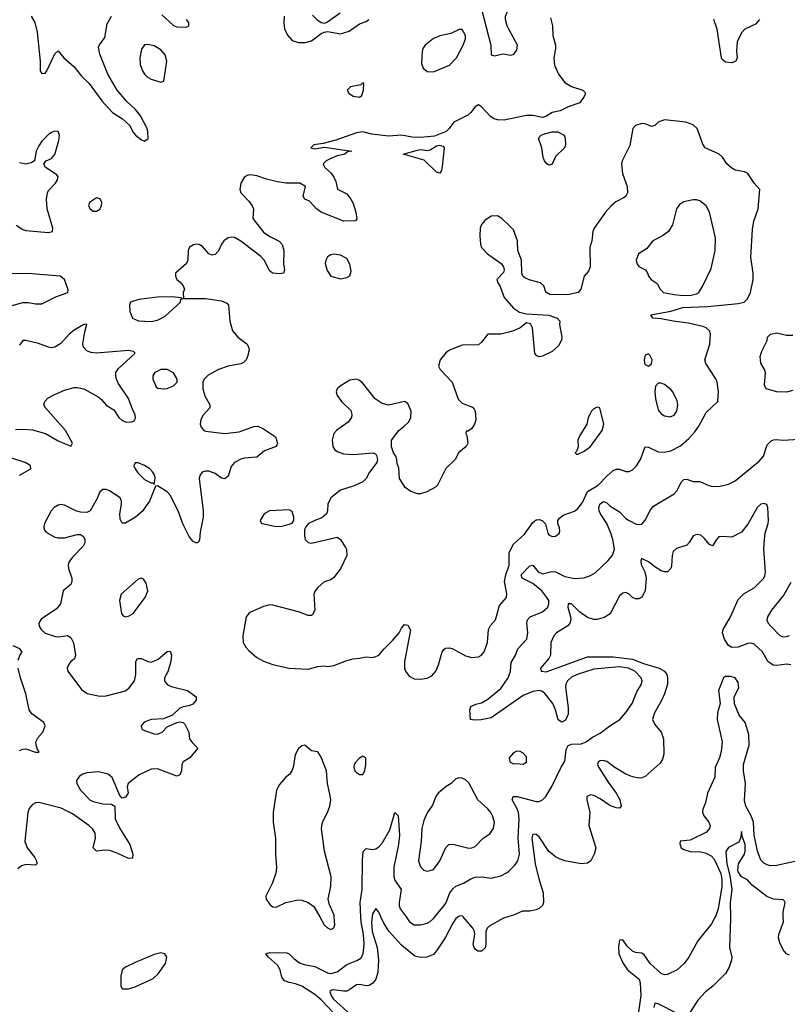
# Model space of a CAD drawing. Header units: inches. Extents: x 1603819 to 1745079, y 385938 to 533966.
# Tile 80 of 256: x 1616951 to 1621736, y 449455 to 455588. Entities that reach past the tile are written whole.
import ezdxf

# ---------------------------------------------------------------- set-up
doc = ezdxf.new("R2010")
doc.units = ezdxf.units.IN
doc.header["$MEASUREMENT"] = 0
for name, color, linetype in [('B6414', 7, 'Continuous'), ('B6415', 7, 'Continuous'), ('B6424', 7, 'Continuous'), ('B6425', 7, 'Continuous')]:
    doc.layers.add(name, color=color, linetype=linetype)

msp = doc.modelspace()

# ---------------------------------------------------------------- linework, layer by layer
at = {"layer": 'B6414', "color": 5}
for points, elevation in [([(1618938.5, 449370), (1618830, 449483.9), (1618790, 449516.2), (1618710, 449568.7), (1618670, 449583.4), (1618630.6, 449590.6), (1618602.6, 449602.6), (1618585.3, 449625.3), (1618574.5, 449670), (1618559.1, 449699.1), (1618501.6, 449750), (1618485.2, 449770), (1618510, 449778.7), (1618615.3, 449775.3), (1618630, 449770.4), (1618660.3, 449740.3), (1618694.7, 449714.7), (1618724.1, 449704.2), (1618790, 449691.6), (1618870, 449650.8), (1618890, 449647.8), (1618930, 449658.3), (1618990, 449702.9), (1619052.2, 449727.8), (1619076.6, 449743.3), (1619092.1, 449770), (1619098.3, 449830), (1619094.5, 449890), (1619080.4, 449970), (1619078.5, 450000)], 440), ([(1618821.5, 450000), (1618850, 449951), (1618870, 449931), (1618890, 449921), (1618909.1, 449930.9), (1618916, 449950), (1618912.3, 450000)], 460), ([(1619147.8, 450000), (1619144.2, 449970), (1619149.2, 449910), (1619179.2, 449810), (1619188.5, 449730), (1619184, 449656), (1619170, 449612.4), (1619151.9, 449588.1), (1619130, 449573.1), (1619110, 449570.1), (1619070, 449578.9), (1619050, 449577.2), (1619010, 449546.7), (1618990, 449538.2), (1618970, 449536.8), (1618910, 449545.4), (1618896.1, 449543.9), (1618884.9, 449535.1), (1618892, 449510), (1618906.1, 449490), (1619014.3, 449390)], 420), ([(1619685.1, 450000), (1619670, 449989.2), (1619650, 449960.2), (1619602.6, 449870), (1619550, 449788.7), (1619530, 449766), (1619488, 449750), (1619450, 449747.8), (1619415.1, 449755.1), (1619330, 449823.5), (1619252, 449912), (1619219.9, 449960.1), (1619202.6, 450000)], 420), ([(1619359.2, 450000), (1619381.3, 449970), (1619410, 449951.3), (1619450, 449951.1), (1619490, 449960.6), (1619510, 449971.2), (1619530, 449989.3), (1619538.9, 450000)], 440), ([(1619993.5, 450000), (1619967.3, 449992.7), (1619877.6, 449942.4), (1619866, 449930), (1619857.7, 449910), (1619856.4, 449830), (1619852.2, 449807.8), (1619830, 449785.5), (1619806.6, 449786.6), (1619790, 449798.8), (1619783, 449810), (1619778, 449830), (1619788.5, 449890), (1619786.7, 449910), (1619776.4, 449930), (1619716.4, 450000)], 420)]:
    msp.add_lwpolyline(points, dxfattribs=dict(at, elevation=elevation))
at = {"layer": 'B6414', "color": 5, "elevation": 460}
msp.add_lwpolyline([(1617830, 449776), (1617790, 449766.6), (1617670, 449716.2), (1617610, 449687), (1617590.6, 449670), (1617581.3, 449630), (1617582, 449570), (1617590, 449551.3), (1617630, 449552.7), (1617670, 449563.8), (1617783.2, 449616.8), (1617815.3, 449644.7), (1617860.7, 449710), (1617869.2, 449750), (1617855.3, 449770)], close=True, dxfattribs=at)
at = {"layer": 'B6415', "color": 5}
for points, elevation in [([(1619814.7, 455710), (1619887.2, 455430), (1619889.6, 455369.6), (1619910, 455363.7), (1619963.9, 455376.1), (1620000, 455369.6)], 420), ([(1618948.2, 455630), (1618870, 455573.6), (1618850, 455565.2), (1618830, 455569.3), (1618810, 455582.9), (1618777.1, 455617.1)], 440), ([(1620000, 455529.3), (1619988.7, 455550), (1619979, 455590), (1619979.7, 455610), (1619995.3, 455650), (1620000, 455654.3)], 420), ([(1617022, 455610), (1617046.2, 455570), (1617060.4, 455510), (1617079.4, 455330), (1617078.7, 455270), (1617090, 455252.3), (1617110, 455256.2), (1617121.3, 455270), (1617170, 455375.1), (1617190, 455394.5), (1617226.9, 455350), (1617290, 455294.5), (1617336.5, 455236.5), (1617384.1, 455190), (1617463.9, 455083.9), (1617530, 455009.8), (1617591.3, 454971.3), (1617637, 454930), (1617657.2, 454890), (1617673.2, 454870), (1617710, 454840.9), (1617730, 454832.7), (1617752.1, 454847.9), (1617750.3, 454889.7), (1617744.9, 454910), (1617704.6, 454990), (1617673.2, 455030), (1617618.7, 455078.7), (1617558.5, 455150), (1617501.1, 455250), (1617450, 455374), (1617443.2, 455416.8), (1617448.2, 455431.8), (1617482.6, 455477.4), (1617497.4, 455562.6), (1617523.2, 455610)], 420), ([(1617838, 455618), (1617910, 455551.5), (1617930, 455543.5), (1617990, 455542.7), (1618004.7, 455550), (1618006, 455570), (1617990.6, 455590)], 420), ([(1618599, 455610), (1618596.9, 455570), (1618601.5, 455530), (1618622.3, 455490), (1618650, 455459.5), (1618690, 455446), (1618730, 455446), (1618770, 455457.6), (1618830, 455502.8), (1618850, 455511), (1618870, 455514.8), (1618950, 455500.4), (1619004, 455516), (1619070, 455562.8), (1619110, 455578), (1619128, 455590)], 440), ([(1620000, 454969.5), (1619970, 454963.2), (1619930, 454964.4), (1619909.5, 454970), (1619886.2, 454986.2), (1619830, 455046), (1619810, 455058), (1619790, 455046), (1619763.1, 455010), (1619745.3, 454994.7), (1619658, 454950), (1619629.1, 454910), (1619608.5, 454891.5), (1619537.2, 454862.8), (1619450, 454853.7), (1619396.8, 454856.8), (1619330, 454869.5), (1619250, 454862), (1619145.4, 454874.6), (1619089.3, 454889.3), (1619050, 454884.5), (1618921.7, 454838.3), (1618843.7, 454816.3), (1618784.7, 454810), (1618766.8, 454790), (1618790, 454783.1), (1618850, 454794.8), (1619022, 454770), (1618994.9, 454765.1), (1618977.3, 454750), (1618930, 454739.7), (1618890, 454723.5), (1618860.7, 454710), (1618843.1, 454690), (1618850.5, 454670), (1618892.8, 454632.8), (1618910, 454606.8), (1618920.9, 454580.9), (1618932.4, 454532.4), (1618990, 454503.1), (1619016, 454470), (1619030, 454444), (1619047.4, 454390), (1619052.4, 454347.6), (1619043.5, 454336.5), (1618970, 454333.3), (1618829.4, 454390), (1618802, 454410), (1618757.1, 454457.1), (1618729.2, 454470), (1618718.4, 454490), (1618733.2, 454550), (1618698, 454570), (1618610, 454571.2), (1618558, 454578), (1618490, 454594.8), (1618430, 454615.6), (1618390, 454622), (1618370, 454618), (1618350, 454605.1), (1618328.7, 454570), (1618322.4, 454530), (1618329, 454509), (1618378.6, 454458.6), (1618400.4, 454430), (1618408.4, 454410), (1618403.8, 454350), (1618470, 454265.7), (1618510, 454237), (1618568.5, 454208.5), (1618588.1, 454188.1), (1618597.1, 454150), (1618596.4, 454070), (1618602, 454030), (1618596, 454010), (1618570, 454005.6), (1618530, 454009.7), (1618517.5, 454017.5), (1618505.2, 454030), (1618475.1, 454090), (1618453.5, 454113.5), (1618330, 454208.5), (1618290, 454230.9), (1618270, 454233.5), (1618250, 454229.6), (1618223.8, 454210), (1618208.4, 454190), (1618190, 454149), (1618170, 454125.2), (1618150, 454122.7), (1618130, 454129.3), (1618090, 454175.1), (1618070, 454187.3), (1618050, 454189.6), (1618034.2, 454185.8), (1618010, 454172.3), (1618000.7, 454150), (1617998.8, 454090), (1617991, 454070), (1617922, 454010), (1617922, 453990), (1617931.3, 453970), (1617950, 453956), (1617970, 453931.3), (1617978.8, 453910), (1617971, 453890), (1617972.7, 453852.7), (1618110, 453851.4), (1618210, 453837.6), (1618242.4, 453822.4), (1618253.4, 453810), (1618260.3, 453710), (1618277.1, 453650), (1618310.6, 453610), (1618366, 453570), (1618378.3, 453550), (1618380.8, 453530), (1618371.1, 453490), (1618362, 453470), (1618347, 453453), (1618330, 453444.8), (1618250, 453429.9), (1618190.8, 453409.2), (1618125.9, 453374.1), (1618101.1, 453350), (1618093.1, 453330), (1618093.7, 453290), (1618105.1, 453245.1), (1618135.5, 453190), (1618136.3, 453170), (1618095.4, 453124.6), (1618081.2, 453098.8), (1618075.8, 453070), (1618082, 453050), (1618099.3, 453030), (1618110, 453025.4), (1618230, 453010.2), (1618318.4, 453021.6), (1618410, 453055.3), (1618435.8, 453055.8), (1618470, 453039.1), (1618546, 452990), (1618558, 452950), (1618550.7, 452930), (1618476.9, 452903.1), (1618430, 452862.9), (1618350, 452856.3), (1618330, 452851.2), (1618290.6, 452830), (1618270, 452806), (1618250, 452746), (1618230, 452729.6), (1618210, 452733.6), (1618170, 452761.1), (1618130, 452777.2), (1618110, 452776.9), (1618088.2, 452770), (1618074, 452750), (1618070.3, 452729.7), (1618094.7, 452530), (1618093.8, 452490), (1618075.8, 452395.8), (1618071.8, 452348.2), (1618064.9, 452335.1), (1618052.7, 452327.3), (1618030, 452339.5), (1618006.9, 452370), (1617968.5, 452448.5), (1617938.2, 452530), (1617890, 452626), (1617870, 452646.9), (1617810, 452684), (1617798, 452682), (1617760.7, 452590), (1617714.8, 452525.2), (1617672.4, 452490), (1617610, 452453.3), (1617590, 452452.3), (1617577.5, 452477.5), (1617574.5, 452510), (1617586.6, 452570), (1617586.2, 452590), (1617577.2, 452610), (1617510, 452654), (1617490, 452661.5), (1617470, 452662), (1617451.5, 452648.5), (1617433.7, 452606.3), (1617390, 452529.6), (1617370, 452519.1), (1617330, 452520.3), (1617306.1, 452526.2), (1617230, 452565.5), (1617210, 452568), (1617190, 452563.8), (1617165.3, 452550), (1617146.3, 452530), (1617104.9, 452450), (1617101.1, 452430), (1617104.4, 452410), (1617116.5, 452396.5), (1617170, 452365.8), (1617190, 452361.2), (1617230, 452361.5), (1617310, 452381.7), (1617330, 452382.4), (1617348.8, 452368.8), (1617357.6, 452350), (1617357, 452330), (1617347.2, 452310), (1617279.4, 452240.6), (1617258.2, 452210), (1617253.2, 452190), (1617254.4, 452170), (1617276.1, 452110), (1617276.9, 452090), (1617270, 452069.6), (1617223, 452030), (1617205.7, 451950), (1617181.4, 451918.6), (1617085.5, 451854.5), (1617070.6, 451830), (1617073, 451810), (1617084.4, 451790), (1617110, 451767.4), (1617174.5, 451745.5), (1617196.1, 451743.9), (1617250, 451753), (1617270, 451740.7), (1617286.5, 451706.5), (1617298.7, 451630), (1617292.8, 451607.2), (1617269.1, 451590.9), (1617254.4, 451570), (1617248, 451550), (1617250.5, 451530), (1617336.3, 451416.3), (1617371.7, 451391.7), (1617450, 451374.3), (1617490, 451377.1), (1617610, 451408.4), (1617633.6, 451426.4), (1617666.9, 451470), (1617675.4, 451510), (1617674.5, 451590), (1617686, 451610), (1617710, 451610.4), (1617750, 451591.7), (1617770, 451587.6), (1617782, 451590), (1617814.8, 451605.2), (1617870, 451653), (1617890, 451654.8), (1617897.1, 451630), (1617892.9, 451590), (1617873.7, 451526.3), (1617853.4, 451490), (1617853.4, 451470), (1617870, 451448), (1617895.8, 451435.8), (1617998, 451410), (1618051.3, 451370), (1618051, 451350), (1618030, 451325.2), (1618005.5, 451314.5), (1617970, 451309.4), (1617950, 451299.5), (1617903.4, 451256.6), (1617846.7, 451233.3), (1617770, 451229.7), (1617726.8, 451213.2), (1617708.5, 451190), (1617713.4, 451170), (1617730, 451160.3), (1617790, 451139.5), (1617810, 451137.6), (1617839.3, 451150), (1617870, 451182.8), (1617930, 451211), (1617950, 451216), (1617970, 451210.8), (1617979.9, 451199.9), (1618006, 451150), (1618010.4, 451110), (1618025.3, 451085.3), (1618061, 451050), (1618010.7, 450990), (1617970, 450966), (1617962.6, 450950), (1617960.3, 450910), (1617950, 450884.2), (1617930, 450875.8), (1617810, 450922), (1617770, 450921.1), (1617695.3, 450884.7), (1617628, 450830), (1617621.6, 450810), (1617627.3, 450770), (1617610, 450745.2), (1617590, 450739), (1617576, 450756), (1617528.5, 450868.5), (1617502.7, 450890), (1617442.8, 450902.8), (1617370, 450898.1), (1617345.7, 450890), (1617323.8, 450876.2), (1617305.4, 450850), (1617306.7, 450830), (1617330, 450790.3), (1617390, 450727.8), (1617410, 450718.3), (1617470, 450704.4), (1617522.8, 450702.8), (1617544.7, 450690), (1617546, 450610), (1617574.9, 450550), (1617637.1, 450450), (1617657.3, 450390), (1617653.7, 450366.3), (1617630, 450362.7), (1617557.7, 450397.7), (1617510, 450414), (1617484.1, 450415.9), (1617429.5, 450409.5), (1617409.5, 450430), (1617424.7, 450490), (1617422, 450522), (1617407.4, 450547.4), (1617382.9, 450570), (1617280.9, 450640.9), (1617210, 450677), (1617070, 450713.4), (1617050, 450711.4), (1617030, 450700.9), (1617010, 450675.6), (1617002.7, 450650), (1616983.8, 450470), (1616997.1, 450430), (1617044.9, 450370), (1617055.8, 450350), (1617057.6, 450330), (1617050, 450323), (1616990, 450325.7), (1616961.4, 450318.6), (1616939.8, 450300.2)], 440), ([(1616930, 454309.6), (1616970, 454282.4), (1616990, 454275.1), (1617130, 454263.1), (1617155.5, 454270), (1617158, 454290), (1617122.5, 454410), (1617118.4, 454470), (1617123.7, 454510), (1617130, 454525.1), (1617174, 454570), (1617187.6, 454590), (1617190.5, 454610), (1617183.1, 454623.1), (1617110.8, 454670), (1617101, 454690), (1617116, 454710), (1617150, 454724), (1617171.2, 454748.8), (1617195.1, 454835.1), (1617199.1, 454870), (1617191.2, 454891.2), (1617170, 454893.4), (1617150, 454885.5), (1617128.5, 454871.5), (1617090, 454832.7), (1617070, 454803.7), (1617054.6, 454770), (1617042.7, 454710), (1617022.6, 454697.4), (1616990, 454688.9), (1616950, 454696.1)], 420), ([(1620000, 454308.5), (1619957.2, 454350), (1619930, 454367), (1619890, 454364.5), (1619850, 454337), (1619830, 454312.7), (1619820.4, 454290), (1619818.4, 454241.6), (1619823.7, 454190), (1619830.3, 454170.3), (1619867.3, 454130), (1619951.3, 454070), (1619966, 454050), (1619971, 454030), (1619966.4, 454013.6), (1619926, 453970), (1619931, 453950), (1619946.8, 453926.8), (1619970, 453858), (1620000, 453824.7)], 460), ([(1616890, 453804.8), (1616970, 453827.7), (1617006.5, 453826.5), (1617050, 453818.2), (1617090, 453818), (1617176.8, 453863.2), (1617250.8, 453890), (1617253.7, 453906.3), (1617230.6, 453970), (1617204, 453990), (1617026, 454006), (1616830, 454007.5)], 420), ([(1616924.1, 453035.9), (1616970, 453038.5), (1617030, 453034.6), (1617111.7, 453011.7), (1617190, 452965.9), (1617270, 452932.7), (1617279.5, 452950), (1617235.9, 453030), (1617112.2, 453170), (1617102.4, 453190), (1617107.9, 453210), (1617127.1, 453230), (1617159, 453250), (1617230, 453281.6), (1617290, 453297.5), (1617310, 453298.5), (1617350, 453289.9), (1617440.2, 453240.2), (1617462.1, 453222.1), (1617490, 453188.2), (1617538.5, 453158.5), (1617570, 453109.7), (1617590, 453091.6), (1617617.5, 453082.5), (1617650, 453082.7), (1617664.7, 453090), (1617673.7, 453106.3), (1617670.7, 453130), (1617655.8, 453155.8), (1617630, 453228), (1617565.1, 453325.1), (1617553.7, 453350), (1617550.2, 453370), (1617551.1, 453390), (1617565.4, 453414.6), (1617670.6, 453510.6), (1617661.4, 453521.4), (1617628.9, 453528.9), (1617430, 453512.3), (1617394.9, 453514.9), (1617370, 453525.4), (1617349.5, 453549.5), (1617345.4, 453570), (1617356.7, 453643.3), (1617370, 453691.3), (1617350, 453690.5), (1617290, 453654.9), (1617259.7, 453630), (1617208.1, 453571.9), (1617170, 453548.7), (1617150, 453545.3), (1617130, 453548.4), (1617068.9, 453571.1), (1616990, 453591), (1616970, 453591), (1616950, 453561)], 420), ([(1620000, 453642.1), (1619950, 453629.5), (1619870, 453629), (1619830, 453579), (1619810, 453564), (1619710, 453560.9), (1619630.6, 453529.4), (1619607.1, 453512.9), (1619571.1, 453468.9), (1619561, 453430), (1619571, 453410), (1619647.7, 453330), (1619684.7, 453224.7), (1619710, 453200.7), (1619774, 453174), (1619783.5, 453163.5), (1619791, 453150), (1619795.3, 453095.3), (1619786.8, 453070), (1619770, 453042), (1619746, 453026), (1619734, 453026), (1619732, 453010), (1619739.1, 452999.1), (1619744.9, 452950), (1619734.8, 452930), (1619687.9, 452892.1), (1619664.7, 452850), (1619606.4, 452793.6), (1619556, 452690), (1619543.5, 452676.5), (1619488.4, 452648.4), (1619450, 452635.3), (1619430, 452635.3), (1619389.3, 452649.3), (1619353.6, 452673.6), (1619319, 452730), (1619314.6, 452794.6), (1619303.1, 452823.1), (1619302, 452850), (1619295.3, 452870), (1619282, 452890), (1619268.9, 452928.9), (1619268.9, 452968.9), (1619314, 453030), (1619346.2, 453053.8), (1619375.8, 453084.2), (1619389.6, 453110), (1619391.1, 453150), (1619370, 453197.2), (1619349.3, 453209.3), (1619250, 453186.6), (1619210, 453197), (1619167.8, 453227.8), (1619087.2, 453327.2), (1619070, 453341.2), (1619050, 453349.2), (1619010, 453342.7), (1618954, 453310), (1618930.5, 453290), (1618924.4, 453270), (1618930, 453246.8), (1618958, 453210), (1619014.9, 453154.9), (1619021.6, 453130), (1619018.4, 453110), (1618998, 453082), (1618927.3, 453032.7), (1618908.7, 453011.3), (1618899.5, 452970), (1618902, 452930), (1618915.3, 452910), (1618930, 452898.3), (1618970, 452883.9), (1619030, 452880.3), (1619154, 452890), (1619170, 452882), (1619174.4, 452874.4), (1619181, 452850), (1619178, 452830), (1619131, 452770), (1619110.7, 452730), (1619090.3, 452709.7), (1619035.8, 452684.2), (1618950, 452658), (1618890, 452609.4), (1618872.2, 452570), (1618870.4, 452530), (1618863, 452510), (1618834.9, 452485.1), (1618790, 452469.6), (1618750.4, 452449.6), (1618734, 452430), (1618726.8, 452413.2), (1618726.4, 452373.6), (1618731.3, 452350), (1618750, 452331.3), (1618770, 452327.7), (1618930, 452364.7), (1618951.1, 452351.1), (1618981.4, 452301.4), (1618987.7, 452287.7), (1618990.6, 452250), (1618950, 452168.7), (1618910, 452114), (1618890, 452099.3), (1618850, 452086), (1618810, 452052.3), (1618793, 452030), (1618783.8, 452010), (1618790.4, 451910), (1618777.1, 451882.9), (1618770, 451877.2), (1618750, 451878), (1618690, 451899.7), (1618530, 451941.3), (1618510, 451943), (1618470, 451933.5), (1618390, 451897.7), (1618378.4, 451890), (1618363.6, 451870), (1618342.4, 451750), (1618344.9, 451710), (1618359.9, 451679.9), (1618378.6, 451658.6), (1618430, 451616.5), (1618470, 451593.4), (1618530, 451572.4), (1618628.6, 451548.6), (1618750, 451542.8), (1618810, 451558.8), (1618850, 451562.8), (1618870, 451558.8), (1618910, 451564.9), (1618990, 451598), (1619030, 451607.3), (1619070, 451610.7), (1619110, 451620.7), (1619150, 451616), (1619170, 451621), (1619190, 451631), (1619222.7, 451670), (1619277, 451723), (1619316, 451770), (1619330, 451798), (1619350, 451821), (1619370, 451818), (1619386.8, 451786.8), (1619349.4, 451590.6), (1619350.2, 451550.2), (1619356.5, 451530), (1619379, 451499), (1619410, 451482.8), (1619450, 451480.7), (1619490, 451486), (1619519.5, 451500.5), (1619544.7, 451530), (1619562.2, 451570), (1619584.2, 451650), (1619594.1, 451665.8), (1619605.7, 451674.3), (1619630, 451675.6), (1619650, 451669), (1619730, 451625.8), (1619770, 451615.3), (1619810, 451618.9), (1619830.7, 451629.3), (1619846.6, 451650), (1619866.4, 451710), (1619872.6, 451790), (1619885.6, 451814.4), (1619916.9, 451850), (1619941.4, 451938.6), (1619986.3, 451990), (1619988.4, 452011.6), (1619973.8, 452090), (1619980.6, 452130), (1620000, 452185.5)], 460), ([(1616949.6, 452750.4), (1617021.6, 452790), (1617019.5, 452810), (1617010, 452816.1), (1616985.5, 452830), (1616890, 452860.6)], 420), ([(1616941.6, 451598.4), (1616952.2, 451627.8), (1616966.7, 451650), (1616952.7, 451670), (1616910, 451688.6)], 420), ([(1616950, 451036.3), (1616970, 451045.7), (1616990, 451047.1), (1617050, 451026.3), (1617070, 451026), (1617072.4, 451030), (1617062.4, 451042.4), (1617052.9, 451070), (1617052.6, 451090), (1617064.1, 451115.9), (1617094.4, 451150), (1617110.7, 451190), (1617102, 451210), (1617025.8, 451265.8), (1617010.7, 451290.7), (1616989.6, 451390), (1616956.5, 451490), (1616942.4, 451550)], 420), ([(1620000, 451316.4), (1619890, 451239.8), (1619827.7, 451227.7), (1619785.4, 451225.4), (1619762, 451230), (1619757, 451290), (1619763.7, 451310), (1619794.5, 451325.5), (1619830, 451334.2), (1619870, 451356.1), (1619950, 451422.7), (1619996.5, 451490), (1620000, 451499.4)], 440), ([(1618912.3, 450000), (1618911.6, 450010), (1618880.5, 450080.5), (1618873.6, 450110), (1618890, 450192), (1618892, 450250), (1618851.1, 450410), (1618832.8, 450550), (1618837.6, 450590), (1618870, 450650.5), (1618885.1, 450690), (1618889.7, 450729.7), (1618885.2, 450765.2), (1618869.7, 450830), (1618863.7, 450910), (1618830, 450995.3), (1618810, 451028.7), (1618770, 451034), (1618729, 451069), (1618710, 451066), (1618690, 451049.2), (1618668.4, 451010), (1618656.4, 450930), (1618648.4, 450910), (1618634.4, 450890), (1618609.2, 450870.8), (1618570, 450825.6), (1618551.6, 450790), (1618531.6, 450650), (1618532, 450590), (1618545.7, 450490), (1618545.3, 450390), (1618552.1, 450307.9), (1618546.9, 450273.1), (1618526.9, 450213.1), (1618486, 450130), (1618488.2, 450110), (1618510, 450077.3), (1618530, 450062), (1618550, 450060.7), (1618609.7, 450090.4), (1618686, 450106), (1618710, 450103.8), (1618750, 450090.4), (1618784.2, 450064.2), (1618821.5, 450000)], 460), ([(1619078.5, 450000), (1619072.8, 450090), (1619085, 450170), (1619087, 450353), (1619092.8, 450407.2), (1619110, 450426), (1619150, 450420.7), (1619170, 450423.5), (1619190, 450436.2), (1619210, 450459.7), (1619257.7, 450542.3), (1619290, 450650.7), (1619310.2, 450630.2), (1619318.5, 450510), (1619311.9, 450450), (1619283.4, 450310), (1619283.4, 450250), (1619290, 450227.8), (1619328.4, 450170), (1619315.9, 450090), (1619315.8, 450070), (1619322.3, 450050), (1619359.2, 450000)], 440), ([(1619538.9, 450000), (1619596.8, 450070), (1619610, 450090.3), (1619632.8, 450150), (1619650, 450175.2), (1619670, 450191.3), (1619717, 450210), (1619762.7, 450237.3), (1619790, 450246.4), (1619829.1, 450249.1), (1619890, 450240.9), (1619950, 450255.6), (1619990, 450275.8), (1620000, 450285.7)], 440), ([(1619202.6, 450000), (1619190, 450028.9), (1619170, 450052.2), (1619150, 450018.4), (1619147.8, 450000)], 420), ([(1619716.4, 450000), (1619710, 450007.4), (1619690, 450003.5), (1619685.1, 450000)], 420), ([(1620000, 450001.8), (1619993.5, 450000)], 420)]:
    msp.add_lwpolyline(points, dxfattribs=dict(at, elevation=elevation))
for points, elevation in [([(1619690, 455527.8), (1619638, 455502), (1619570, 455488.7), (1619530, 455472.1), (1619478.9, 455430), (1619464, 455410), (1619458.9, 455390), (1619456.2, 455316.2), (1619466.1, 455286.1), (1619490, 455264.9), (1619530, 455264.4), (1619630, 455304.6), (1619674.7, 455350), (1619715.3, 455430), (1619729.7, 455470), (1619729.7, 455490), (1619710, 455527)], 440), ([(1617750, 455434.7), (1617728.9, 455431.1), (1617710, 455404), (1617700.3, 455350), (1617702.6, 455310), (1617716.4, 455270), (1617729, 455249), (1617747.7, 455230), (1617770, 455217.1), (1617830, 455198.8), (1617850, 455204.7), (1617867.6, 455330), (1617857.6, 455370), (1617830, 455400.7), (1617790, 455425.6)], 440), ([(1619090, 455195.3), (1619076.9, 455183.1), (1619014, 455170), (1618992, 455150), (1619002, 455130), (1619030, 455111.3), (1619070, 455106), (1619083.1, 455116.9), (1619094, 455150), (1619095.3, 455190)], 440), ([(1619570, 454633.2), (1619550, 454639.5), (1619473.1, 454713.1), (1619342, 454750), (1619430, 454776.5), (1619450, 454779), (1619490, 454774), (1619510, 454777.4), (1619550, 454802.7), (1619566.6, 454806.6), (1619590, 454801.6), (1619596.5, 454790), (1619585.1, 454674.9), (1619580.5, 454650)], 440), ([(1617430, 454479), (1617386.8, 454450), (1617381, 454430), (1617391.3, 454410), (1617410, 454396), (1617430, 454394.8), (1617450, 454407.3), (1617461.2, 454430), (1617464, 454450), (1617453.2, 454473.2)], 440), ([(1618910, 454128.2), (1618890, 454124.7), (1618870, 454111.6), (1618858.7, 454090), (1618856, 454070), (1618867.2, 454027.2), (1618890, 453990.6), (1618950, 453975.2), (1618990, 453982.3), (1619010, 453994), (1619017.7, 454022.3), (1619010, 454065.2), (1618990, 454100.5), (1618950, 454121.1)], 460), ([(1617902.6, 453862.6), (1617810, 453861), (1617693.5, 453846.5), (1617640.9, 453830), (1617635.3, 453810), (1617637, 453770), (1617654, 453730), (1617691.8, 453711.8), (1617770, 453708.1), (1617810, 453716.9), (1617857.9, 453742.1), (1617953.2, 453830), (1617955.3, 453844.7), (1617966, 453850), (1617956.4, 453856.4)], 440), ([(1617870, 453409.7), (1617830, 453409.6), (1617794, 453390), (1617780.5, 453370), (1617780.5, 453350), (1617802.6, 453302.6), (1617812.7, 453292.7), (1617850, 453288.4), (1617870, 453290.4), (1617910, 453308.4), (1617932, 453330), (1617933.3, 453350), (1617910, 453389.6)], 440), ([(1617670, 452829), (1617662.4, 452810), (1617670.4, 452790), (1617690, 452763.7), (1617730, 452724.9), (1617770, 452704), (1617783.6, 452703.6), (1617790, 452694), (1617796.2, 452730), (1617792.8, 452750), (1617781.3, 452770), (1617761.3, 452790), (1617730, 452810.7), (1617690, 452827.6)], 440), ([(1618630, 452535.3), (1618509.1, 452529.1), (1618474, 452510), (1618450.8, 452470), (1618455.3, 452455.3), (1618462, 452450), (1618550, 452430.7), (1618586.3, 452433.7), (1618630, 452446.8), (1618650, 452452), (1618659, 452470), (1618659, 452490), (1618650, 452526)], 460), ([(1617710, 452109.3), (1617690, 452103.7), (1617584, 452010), (1617573.4, 451970), (1617586.4, 451890), (1617596.1, 451876.1), (1617610, 451868.9), (1617630, 451872.2), (1617658.7, 451890), (1617732.8, 451990), (1617749.6, 452030), (1617739.1, 452079.1), (1617723.7, 452103.7)], 460), ([(1619090, 451002), (1619070, 450988.7), (1619041.4, 450958.6), (1619036, 450950), (1619034.8, 450930), (1619040.7, 450910), (1619050, 450898.8), (1619070, 450887.3), (1619090, 450886.8), (1619102.7, 450910), (1619109.2, 450950), (1619108, 450990)], 460), ([(1619690, 450866), (1619670, 450859), (1619640.7, 450830), (1619610, 450811.3), (1619560.3, 450770), (1619545.2, 450750), (1619523.8, 450696.2), (1619490, 450647.3), (1619470, 450601.2), (1619458.3, 450550), (1619454.4, 450470), (1619438, 450350), (1619450, 450310.8), (1619470, 450290.7), (1619490, 450285.5), (1619510, 450288), (1619530, 450295.5), (1619550, 450320.5), (1619569.6, 450350), (1619607.5, 450432.5), (1619626, 450450), (1619650, 450453.1), (1619750, 450429), (1619770, 450430.3), (1619790, 450439), (1619839.7, 450490), (1619882.6, 450517.4), (1619903.8, 450550), (1619909.8, 450590), (1619898.2, 450630), (1619887.4, 450650), (1619870, 450673.7), (1619807.6, 450730), (1619750, 450834.5), (1619730, 450854), (1619710, 450863.7)], 460)]:
    msp.add_lwpolyline(points, close=True, dxfattribs=dict(at, elevation=elevation))
at = {"layer": 'B6424', "color": 5}
for points, elevation in [([(1621286.5, 450000), (1621262.8, 449957.2), (1621178.3, 449850), (1621122, 449750), (1621092.9, 449710), (1621050, 449670.2), (1620990, 449642), (1620970, 449639.6), (1620950, 449646.9), (1620881.3, 449710), (1620843.7, 449763.7), (1620830, 449773.8), (1620790, 449779.2), (1620770, 449787.1), (1620737.6, 449817.6), (1620710, 449858), (1620690, 449854), (1620684, 449816), (1620686.3, 449770), (1620710, 449712.9), (1620740.4, 449670), (1620812.4, 449612.4), (1620819.7, 449590), (1620821.8, 449510), (1620809.3, 449409.2)], 380), ([(1621382.3, 450000), (1621382.6, 449990), (1621375.1, 449810), (1621389.8, 449749.8), (1621388.9, 449730), (1621373.5, 449686.5), (1621350, 449647.6), (1621270.6, 449569.4), (1621226, 449534), (1621179, 449481), (1621130, 449406.7)], 360), ([(1621750, 449760.7), (1621730, 449769.4), (1621710, 449794.9), (1621690, 449839.1), (1621681.8, 449870), (1621682.2, 449890), (1621712.4, 449970), (1621710.8, 450000)], 360), ([(1621050, 449398.9), (1620930, 449457.6), (1620910, 449462.4), (1620903.5, 449436.5)], 360)]:
    msp.add_lwpolyline(points, dxfattribs=dict(at, elevation=elevation))
at = {"layer": 'B6425', "color": 5}
for points, elevation in [([(1620260.7, 455600.7), (1620272.3, 455550), (1620273.4, 455490), (1620291, 455430), (1620291.7, 455408.3), (1620280.7, 455350), (1620284.8, 455304.8), (1620308.9, 455250), (1620350, 455198), (1620390, 455171.5), (1620461, 455150), (1620475.8, 455135.8), (1620478, 455130), (1620470.4, 455110), (1620442, 455070), (1620370, 455045.4), (1620319, 455021), (1620270, 455009.9), (1620230, 454986), (1620210, 454980.2), (1620150, 454992.3), (1620110, 454992.5), (1620000, 454969.5)], 440), ([(1621563.1, 455590), (1621538.4, 455561.6), (1621470.6, 455530), (1621450, 455506), (1621423.7, 455450), (1621419.3, 455390), (1621424, 455350), (1621416, 455330), (1621390, 455319.5), (1621350, 455323.5), (1621330, 455340.5), (1621325.3, 455350), (1621299.3, 455530), (1621277.7, 455590)], 440), ([(1620000, 455369.6), (1620010, 455367.8), (1620030, 455372), (1620050, 455399), (1620054, 455430), (1620000, 455529.3)], 420), ([(1620000, 452185.5), (1620001.6, 452190), (1620002, 452270), (1620030, 452320.9), (1620097.1, 452382.9), (1620150, 452457.3), (1620170, 452473), (1620190, 452475.5), (1620208.1, 452468.1), (1620228.1, 452448.1), (1620243.8, 452390), (1620250, 452380.7), (1620270, 452368.7), (1620290, 452370.7), (1620312.9, 452387.1), (1620318, 452402), (1620316, 452424), (1620306, 452450), (1620306, 452470), (1620315.4, 452484.6), (1620338.7, 452501.3), (1620410, 452527.3), (1620430, 452543.9), (1620458.7, 452581.3), (1620490.8, 452650), (1620557.8, 452690), (1620610, 452745), (1620650, 452779.6), (1620670, 452789.1), (1620690, 452787.9), (1620730, 452773.4), (1620750, 452774.7), (1620770, 452784.7), (1620795.6, 452810), (1620821, 452850), (1620850, 452927.3), (1620870, 452924.9), (1620930, 452897.1), (1620970, 452893.7), (1621010, 452902.9), (1621070, 452934.7), (1621121.1, 452978.9), (1621159, 453021), (1621183.5, 453056.5), (1621230, 453142.4), (1621302.7, 453210), (1621307.6, 453270), (1621298.9, 453330), (1621290, 453351.8), (1621227.4, 453447.4), (1621222.2, 453470), (1621252.9, 453567.1), (1621256.4, 453630), (1621249.9, 453650), (1621230, 453669.9), (1621210, 453678), (1621118.5, 453698.5), (1621025.2, 453710), (1620950, 453725.8), (1620898, 453730), (1620886, 453750), (1621010, 453773.4), (1621084.9, 453795.1), (1621239, 453801), (1621430, 453820.8), (1621467.6, 453830), (1621488.6, 453850), (1621507, 453890), (1621523.9, 453970), (1621522.7, 454010), (1621507.8, 454110), (1621518.4, 454281.6), (1621527.3, 454332.7), (1621554, 454410), (1621564, 454530), (1621529, 454570), (1621489.3, 454630), (1621470, 454641.6), (1621410, 454651.3), (1621390, 454663.1), (1621359.7, 454690), (1621332.2, 454732.2), (1621310.6, 454750.6), (1621223.7, 454790), (1621210, 454813.2), (1621174.6, 454910), (1621150, 454934.2), (1621104, 454950), (1620970, 454964.4), (1620930.2, 454950), (1620910, 454929.7), (1620890, 454923.5), (1620850, 454940.2), (1620830, 454941.6), (1620790.4, 454930), (1620773.1, 454910), (1620754.6, 454805.4), (1620706, 454710), (1620703, 454690), (1620708.7, 454630), (1620737.3, 454550), (1620739.6, 454510), (1620730.2, 454489.8), (1620719.7, 454480.3), (1620666.9, 454453.1), (1620637.1, 454430), (1620601.6, 454390), (1620531.8, 454290), (1620523.1, 454270), (1620517.4, 454210), (1620504.4, 454170), (1620507.6, 454050), (1620497.2, 454022.8), (1620468.9, 453990), (1620448.4, 453910), (1620431.3, 453888.7), (1620365.5, 453874.5), (1620256.2, 453876.2), (1620231.6, 453891.6), (1620217.6, 453930), (1620198.4, 453950), (1620127.4, 453967.4), (1620099.7, 453979.8), (1620087, 453990), (1620080.7, 454010), (1620078, 454090), (1620056.3, 454150), (1620055.1, 454210), (1620030, 454279.3), (1620000, 454308.5)], 460), ([(1620000, 453824.7), (1620030, 453791.3), (1620067.1, 453767.1), (1620110, 453757.3), (1620250, 453748.5), (1620301, 453730), (1620317.3, 453710), (1620316.3, 453690), (1620330.4, 453610), (1620328.3, 453591.7), (1620310, 453558), (1620270, 453520.9), (1620210, 453492.7), (1620190, 453489.2), (1620175.5, 453495.5), (1620161.2, 453510), (1620147, 453670), (1620134.5, 453694.5), (1620110, 453699.3), (1620070.3, 453669.7), (1620030, 453649.6), (1620000, 453642.1)], 460), ([(1621770, 453279), (1621730, 453268.9), (1621670, 453269.8), (1621603.7, 453290), (1621593, 453313), (1621598.9, 453390), (1621593.3, 453410), (1621571.1, 453450), (1621565.7, 453490), (1621576.9, 453523.1), (1621609.6, 453590), (1621612.8, 453610), (1621632, 453630), (1621670, 453637), (1621730, 453623.9), (1621770, 453623.6)], 440), ([(1620000, 451499.4), (1620011.3, 451530), (1620015.1, 451584.9), (1620042.6, 451630), (1620055.4, 451670), (1620111.7, 451730), (1620119, 451770), (1620112.3, 451830), (1620115.5, 451850), (1620132.6, 451870), (1620210, 451899.7), (1620242.2, 451930), (1620250, 451948.2), (1620248.4, 451970), (1620237.8, 451990), (1620205, 452030), (1620150, 452076.1), (1620084, 452110), (1620077.1, 452130), (1620130, 452186.3), (1620150, 452190.3), (1620182.8, 452150), (1620210, 452137.2), (1620268.3, 452151.7), (1620290, 452149.4), (1620350, 452120.2), (1620410, 452107.6), (1620470, 452112.2), (1620510, 452125.5), (1620537.4, 452142.6), (1620619.8, 452220.2), (1620645.9, 452254.1), (1620658.5, 452290), (1620648.2, 452350), (1620636.2, 452390), (1620611, 452451), (1620570.7, 452510), (1620562.6, 452530), (1620561.7, 452550), (1620566.9, 452570), (1620579.1, 452580.9), (1620590, 452587.1), (1620610, 452578.8), (1620630, 452560.7), (1620690, 452523.2), (1620730, 452482), (1620750, 452468.5), (1620792.8, 452447.2), (1620810, 452443.1), (1620830, 452447), (1620850, 452470.5), (1620884, 452536), (1620901.4, 452558.6), (1621030, 452634.4), (1621050, 452654.9), (1621073.2, 452706.8), (1621090, 452724.9), (1621110, 452726), (1621150, 452712), (1621190, 452711.6), (1621246.4, 452686.4), (1621270, 452681.2), (1621317.8, 452682.2), (1621370, 452695.6), (1621410, 452715.6), (1621560.6, 452839.4), (1621586.4, 452870), (1621610, 452940.7), (1621635.2, 452964.8), (1621650, 452972.2), (1621666.5, 452973.5), (1621710, 452968.4), (1621810, 452976)], 440), ([(1621757.3, 451570), (1621733.9, 451573.9), (1621670, 451565.5), (1621648.5, 451568.5), (1621615, 451590), (1621581.1, 451650), (1621530, 451699.7), (1621510, 451705.1), (1621490, 451702.4), (1621430, 451680.4), (1621390, 451678.5), (1621370, 451691.4), (1621343.7, 451730), (1621332.6, 451770), (1621336.8, 451790), (1621381.9, 451870), (1621430, 451977.4), (1621466, 452014), (1621529.4, 452050.6), (1621590.1, 452109.9), (1621596.3, 452123.7), (1621599.2, 452150), (1621590.2, 452290), (1621592.7, 452350), (1621597.7, 452390), (1621616.2, 452450), (1621618, 452470), (1621614.6, 452550), (1621608.5, 452568.5), (1621590, 452575.8), (1621570, 452570.4), (1621550, 452552.2), (1621490, 452445.3), (1621450, 452396.2), (1621390, 452366), (1621330, 452370.3), (1621310, 452366.4), (1621293.6, 452350), (1621270, 452310.7), (1621250, 452319.3), (1621218.6, 452358.6), (1621196.8, 452376.8), (1621170, 452382.7), (1621150, 452373), (1621126.2, 452333.8), (1621110, 452316), (1621046, 452294), (1621024.5, 452275.5), (1621018.4, 452250), (1621014.5, 452185.4), (1621009.7, 452170), (1620990, 452149), (1620970, 452148.3), (1620950, 452156.3), (1620910, 452179.8), (1620870, 452212.4), (1620827.5, 452232.5), (1620822.3, 452217.7), (1620825.7, 452194.3), (1620846.9, 452150), (1620856.2, 452110), (1620849.8, 452030.2), (1620830, 451992.2), (1620810, 451982), (1620790, 451982), (1620770.3, 451990.3), (1620750, 452010.4), (1620730, 452020.4), (1620710, 452016.4), (1620690, 451999.3), (1620632, 451888), (1620594.8, 451865.2), (1620550, 451852.7), (1620530, 451851.8), (1620490, 451865), (1620440.4, 451900.4), (1620390, 451950.2), (1620370, 451950.3), (1620367.1, 451930), (1620385.4, 451870), (1620385.9, 451850), (1620379.9, 451830), (1620367, 451813), (1620296.9, 451770), (1620279.7, 451750), (1620262.4, 451710), (1620259.3, 451630), (1620249.8, 451610), (1620197.2, 451550), (1620201.2, 451530), (1620233, 451527), (1620490, 451620.7), (1620650, 451619.5), (1620770, 451604.3), (1620838.5, 451578.5), (1620937.6, 451550), (1620969.8, 451530), (1620983.9, 451510), (1620989.9, 451490), (1620988.6, 451450), (1620970, 451388.7), (1620952.6, 451347.4), (1620908.7, 451270), (1620896, 451230), (1620910, 451198.7), (1620950, 451149.6), (1620965, 451110), (1620966, 451014), (1620957.8, 450982.2), (1620943.3, 450956.7), (1620850, 450875.3), (1620830, 450866), (1620810, 450863.5), (1620770, 450871.8), (1620730, 450889.5), (1620660.2, 450930), (1620610, 450968), (1620590, 450973.8), (1620570, 450972), (1620557, 450963), (1620552.1, 450950), (1620561.4, 450930), (1620618.9, 450838.9), (1620670, 450769.7), (1620691.2, 450730), (1620700.7, 450690), (1620690, 450676.3), (1620670, 450678.4), (1620630, 450693.1), (1620570, 450736.1), (1620530, 450755.6), (1620510, 450760.3), (1620487, 450750), (1620485.4, 450730), (1620504, 450650), (1620499.4, 450570), (1620541.7, 450430), (1620532.6, 450390), (1620511.5, 450350), (1620490, 450334.9), (1620450, 450330.4), (1620350, 450349), (1620319, 450359), (1620290, 450373.1), (1620250, 450407.9), (1620190, 450498), (1620170, 450513.4), (1620150, 450515.6), (1620144.1, 450490), (1620164.3, 450330), (1620184.8, 450244.8), (1620214.5, 450150), (1620215.1, 450090), (1620209.7, 450070.3), (1620188.3, 450051.7), (1620170, 450043.7), (1620130, 450035.6), (1620084.5, 450035.5), (1620029.4, 450010), (1620000, 450001.8)], 420), ([(1621757.9, 452082.1), (1621713.8, 452006.2), (1621636.9, 451910), (1621612, 451870), (1621608.8, 451848.8), (1621615.8, 451830), (1621633.1, 451810), (1621690, 451752.9), (1621710, 451744), (1621730, 451745.8), (1621750, 451753.6)], 440), ([(1620000, 450285.7), (1620037.5, 450322.5), (1620056.4, 450350), (1620066, 450390), (1620058.3, 450490), (1620064.8, 450610), (1620059.9, 450650), (1620052.2, 450672.2), (1620020.3, 450730), (1620027.3, 450750), (1620051, 450749), (1620170, 450719.2), (1620190, 450719.6), (1620210.7, 450729.3), (1620230, 450750.4), (1620267.8, 450812.2), (1620327.1, 450932.9), (1620349.8, 450970), (1620357.1, 451042.9), (1620370, 451068.4), (1620390, 451076.5), (1620450, 451078.4), (1620481.6, 451090), (1620520.8, 451119.2), (1620570, 451143.5), (1620630, 451190.9), (1620691.1, 451228.9), (1620730, 451272.4), (1620768.4, 451330), (1620798.8, 451401.2), (1620827.9, 451450), (1620831.7, 451470), (1620825.3, 451490), (1620786.3, 451530), (1620745.1, 451550), (1620690, 451558.4), (1620530, 451543.6), (1620426.4, 451510), (1620390, 451493.2), (1620365.2, 451470), (1620355.9, 451450), (1620353.8, 451430), (1620370, 451302), (1620370, 451262), (1620354, 451226), (1620330, 451212.3), (1620308.3, 451228.3), (1620291.1, 451290), (1620274.2, 451330), (1620226, 451390), (1620210, 451403.5), (1620189.8, 451409.8), (1620150, 451404.7), (1620090, 451379.1), (1620000, 451316.4)], 440), ([(1621810, 450351.7), (1621670, 450319.2), (1621630, 450318.8), (1621610, 450324.6), (1621590, 450333.6), (1621570, 450353.8), (1621549.2, 450410), (1621530.1, 450510), (1621524.3, 450590), (1621509.8, 450629.8), (1621477.7, 450690), (1621470, 450726), (1621475.5, 450830), (1621462.8, 450910), (1621462.4, 450950), (1621498.6, 451070), (1621495.9, 451135.9), (1621473.6, 451210), (1621436.7, 451256.7), (1621406.2, 451326.2), (1621404.2, 451370), (1621432.7, 451427.3), (1621430, 451460.8), (1621410, 451489.5), (1621383.6, 451496.4), (1621350, 451496.5), (1621338.7, 451490), (1621306.5, 451410), (1621317, 451330), (1621301.6, 451270), (1621298.8, 451230), (1621329.9, 451090), (1621324.3, 451030), (1621313, 450990), (1621286.4, 450930), (1621284.8, 450870), (1621237.8, 450770), (1621226.6, 450710), (1621209.8, 450670), (1621207.4, 450652.6), (1621216.2, 450630), (1621247.2, 450590), (1621254, 450570), (1621250.7, 450550), (1621231.5, 450528.5), (1621130, 450478.8), (1621069, 450471), (1621065.1, 450454.9), (1621075.1, 450430), (1621090, 450420.8), (1621130, 450408.3), (1621195.4, 450404.6), (1621230, 450396.6), (1621261.1, 450381.1), (1621280, 450360), (1621322.1, 450270), (1621327.8, 450232.2), (1621328, 450190), (1621304.5, 450050), (1621290, 450006.3), (1621286.5, 450000)], 380), ([(1621710.8, 450000), (1621709.1, 450030), (1621722.4, 450090), (1621718.3, 450098.3), (1621710, 450105.5), (1621650, 450111.4), (1621607.9, 450127.9), (1621517.6, 450197.6), (1621487.3, 450230), (1621450, 450250.5), (1621430, 450280.5), (1621426.8, 450290), (1621431.1, 450330), (1621468.4, 450390), (1621473.2, 450410), (1621473.1, 450450), (1621455.6, 450495.6), (1621450, 450531), (1621443.5, 450490), (1621433.9, 450466.1), (1621368.6, 450431.4), (1621353, 450407), (1621358.3, 450330), (1621376.8, 450256.8), (1621389.6, 450170), (1621379.1, 450090), (1621382.3, 450000)], 360)]:
    msp.add_lwpolyline(points, dxfattribs=dict(at, elevation=elevation))
for points, elevation in [([(1620250, 454683.1), (1620237.6, 454690), (1620222.2, 454710), (1620213.7, 454730), (1620206.2, 454790), (1620184, 454850), (1620201.3, 454870), (1620222.2, 454877.8), (1620270, 454890.1), (1620306, 454890), (1620344.9, 454870), (1620351.8, 454850), (1620353.7, 454810), (1620346.4, 454790), (1620290, 454736.2), (1620270, 454688.6)], 440), ([(1621170, 454467), (1621150, 454467), (1621090, 454453.6), (1621062.9, 454437.1), (1621045.3, 454410), (1621019.5, 454310), (1620994.9, 454270), (1620958, 454242), (1620898, 454210), (1620858, 454162), (1620809, 454131), (1620793.4, 454090), (1620797.3, 454070), (1620810, 454051), (1620851, 454030), (1620866.2, 454006.2), (1620870.7, 453990), (1620887.7, 453970), (1620924.4, 453944.4), (1620942.4, 453910), (1620963.8, 453890), (1621030, 453875.8), (1621070, 453872.3), (1621128.6, 453871.4), (1621170, 453881.1), (1621184, 453890), (1621209.9, 453930.1), (1621262, 454038), (1621286.2, 454150), (1621288.5, 454230), (1621251.1, 454390), (1621230, 454429.3), (1621190, 454459.5)], 480), ([(1620870, 453508), (1620850, 453498), (1620844, 453470), (1620844.9, 453450), (1620850, 453441), (1620870, 453431), (1620890, 453444.7), (1620892.7, 453470), (1620878, 453498)], 480), ([(1620950, 453325.2), (1620930, 453324), (1620914, 453306), (1620910.6, 453270), (1620913.4, 453226.6), (1620930, 453158.8), (1620950, 453133), (1620970, 453121.6), (1621004.8, 453115.2), (1621030, 453124.9), (1621047, 453150), (1621053.6, 453190), (1621050, 453214), (1621022.7, 453270), (1621010, 453285.2), (1620970, 453316)], 480), ([(1620550, 453176), (1620530, 453165.2), (1620514.8, 453150), (1620504, 453130), (1620494.8, 453110), (1620486, 453070), (1620442.5, 452997.5), (1620431, 452970), (1620431.3, 452928.7), (1620422, 452898), (1620414, 452890), (1620422, 452882), (1620430, 452882), (1620470, 452901), (1620509, 452930), (1620582.7, 453030), (1620592.7, 453070), (1620568, 453170)], 480), ([(1620050, 451031.3), (1620030, 451020.9), (1620003, 450990), (1620005.9, 450965.8), (1620030, 450954), (1620050, 450956.3), (1620090, 450950.7), (1620110, 450964.7), (1620110, 450996), (1620090, 451019.6), (1620070, 451029.6)], 460)]:
    msp.add_lwpolyline(points, close=True, dxfattribs=dict(at, elevation=elevation))

doc.saveas('drawing.dxf')
